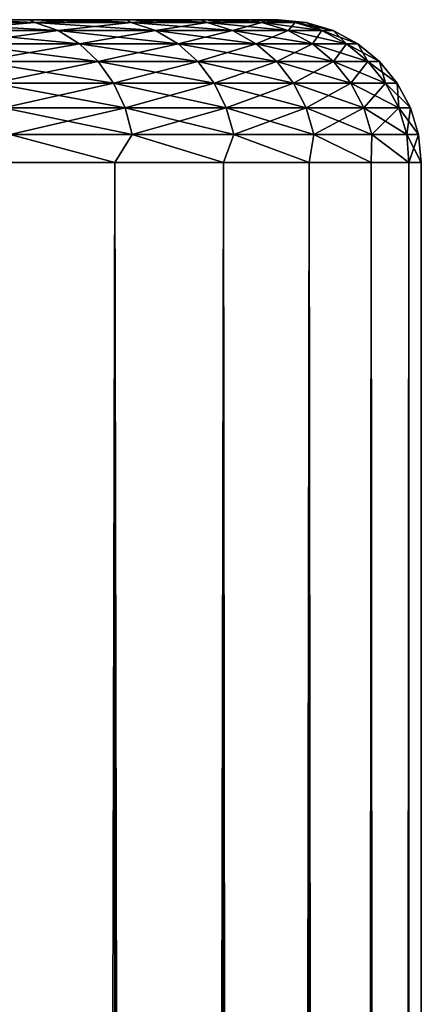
# Model space of a CAD drawing. Extents: x -265 to 265, y 0 to 427.
# Tile 151 of 256: x -237.81 to -235, y 413.1 to 420. Entities that reach past the tile are written whole.
import ezdxf

# ---------------------------------------------------------------- set-up
doc = ezdxf.new("R2010")
doc.units = 0
doc.header["$LTSCALE"] = 65.185185
for name, color, linetype in [('34', 7, 'CONTINUOUS'), ('35', 7, 'CONTINUOUS'), ('36', 7, 'CONTINUOUS'), ('39', 7, 'CONTINUOUS'), ('40', 7, 'CONTINUOUS')]:
    doc.layers.add(name, color=color, linetype=linetype)

msp = doc.modelspace()

# ---------------------------------------------------------------- linework, layer by layer
at = {"layer": '34', "color": 7, "linetype": 'CONTINUOUS'}
for points in [[(-238.1458, 420, 7.4484), (-237.7468, 420, 6.772), (-238.1458, 420, -7.4484), (-238.1458, 420, 7.4484)], [(-238.1458, 420, -7.4484), (-237.7468, 420, 6.772), (-237.7468, 420, -6.772), (-238.1458, 420, -7.4484)], [(-237.7468, 420, 6.772), (-237.3864, 420, 6.0743), (-237.7468, 420, -6.772), (-237.7468, 420, 6.772)], [(-237.7468, 420, -6.772), (-237.3864, 420, 6.0743), (-237.3864, 420, -6.0743), (-237.7468, 420, -6.772)], [(-237.3864, 420, 6.0743), (-237.0657, 420, 5.3575), (-237.3864, 420, -6.0743), (-237.3864, 420, 6.0743)], [(-237.3864, 420, -6.0743), (-237.0657, 420, 5.3575), (-237.0657, 420, -5.3575), (-237.3864, 420, -6.0743)], [(-237.0657, 420, 5.3575), (-236.7856, 420, 4.6238), (-237.0657, 420, -5.3575), (-237.0657, 420, 5.3575)], [(-237.0657, 420, -5.3575), (-236.7856, 420, 4.6238), (-236.7856, 420, -4.6238), (-237.0657, 420, -5.3575)], [(-236.7856, 420, 4.6238), (-236.5471, 420, 3.8756), (-236.7856, 420, -4.6238), (-236.7856, 420, 4.6238)], [(-236.7856, 420, -4.6238), (-236.5471, 420, 3.8756), (-236.5471, 420, -3.8756), (-236.7856, 420, -4.6238)], [(-236.5471, 420, 3.8756), (-236.351, 420, 3.1152), (-236.5471, 420, -3.8756), (-236.5471, 420, 3.8756)], [(-236.5471, 420, -3.8756), (-236.351, 420, 3.1152), (-236.351, 420, -3.1152), (-236.5471, 420, -3.8756)], [(-236.351, 420, 3.1152), (-236.1978, 420, 2.345), (-236.351, 420, -3.1152), (-236.351, 420, 3.1152)], [(-236.351, 420, -3.1152), (-236.1978, 420, 2.345), (-236.1978, 420, -2.345), (-236.351, 420, -3.1152)], [(-236.1978, 420, 2.345), (-236.088, 420, 1.5674), (-236.1978, 420, -2.345), (-236.1978, 420, 2.345)], [(-236.1978, 420, -2.345), (-236.088, 420, 1.5674), (-236.088, 420, -1.5674), (-236.1978, 420, -2.345)], [(-236.088, 420, 1.5674), (-236.022, 420, 0.7849), (-236.088, 420, -1.5674), (-236.088, 420, 1.5674)], [(-236.088, 420, -1.5674), (-236.022, 420, 0.7849), (-236.022, 420, -0.7849), (-236.088, 420, -1.5674)], [(-236.022, 420, 0.7849), (-236, 420), (-236.022, 420, -0.7849), (-236.022, 420, 0.7849)]]:
    msp.add_3dface(points, dxfattribs=at)
at = {"layer": '35', "color": 7, "linetype": 'CONTINUOUS'}
for points in [[(-238.0586, 1, 9.0776), (-237.1471, 1, 7.7333), (-238.0586, 419, 9.0776), (-238.0586, 1, 9.0776)], [(-238.0586, 419, 9.0776), (-237.1471, 1, 7.7333), (-237.1471, 419, 7.7333), (-238.0586, 419, 9.0776)], [(-237.1471, 1, 7.7333), (-236.3864, 1, 6.2983), (-237.1471, 419, 7.7333), (-237.1471, 1, 7.7333)], [(-237.1471, 419, 7.7333), (-236.3864, 1, 6.2983), (-236.3864, 419, 6.2983), (-237.1471, 419, 7.7333)], [(-236.3864, 1, 6.2983), (-235.7852, 1, 4.7895), (-236.3864, 419, 6.2983), (-236.3864, 1, 6.2983)], [(-236.3864, 419, 6.2983), (-235.7852, 1, 4.7895), (-235.7852, 419, 4.7895), (-236.3864, 419, 6.2983)], [(-235.7852, 1, 4.7895), (-235.3507, 1, 3.2246), (-235.7852, 419, 4.7895), (-235.7852, 1, 4.7895)], [(-235.7852, 419, 4.7895), (-235.3507, 1, 3.2246), (-235.3507, 419, 3.2246), (-235.7852, 419, 4.7895)], [(-235.3507, 1, 3.2246), (-235.0879, 1, 1.6218), (-235.3507, 419, 3.2246), (-235.3507, 1, 3.2246)], [(-235.3507, 419, 3.2246), (-235.0879, 1, 1.6218), (-235.0879, 419, 1.6218), (-235.3507, 419, 3.2246)], [(-235.0879, 1, 1.6218), (-235, 1), (-235.0879, 419, 1.6218), (-235.0879, 1, 1.6218)], [(-235.0879, 419, 1.6218), (-235, 1), (-235, 419), (-235.0879, 419, 1.6218)]]:
    msp.add_3dface(points, dxfattribs=at)
at = {"layer": '36', "color": 7, "linetype": 'CONTINUOUS'}
for points in [[(-237.1471, 1, -7.7333), (-238.0586, 1, -9.0776), (-237.1471, 419, -7.7333), (-237.1471, 1, -7.7333)], [(-237.1471, 419, -7.7333), (-238.0586, 1, -9.0776), (-238.0586, 419, -9.0776), (-237.1471, 419, -7.7333)], [(-236.3864, 1, -6.2983), (-237.1471, 1, -7.7333), (-236.3864, 419, -6.2983), (-236.3864, 1, -6.2983)], [(-236.3864, 419, -6.2983), (-237.1471, 1, -7.7333), (-237.1471, 419, -7.7333), (-236.3864, 419, -6.2983)], [(-235.7852, 1, -4.7895), (-236.3864, 1, -6.2983), (-235.7852, 419, -4.7895), (-235.7852, 1, -4.7895)], [(-235.7852, 419, -4.7895), (-236.3864, 1, -6.2983), (-236.3864, 419, -6.2983), (-235.7852, 419, -4.7895)], [(-235.3507, 1, -3.2246), (-235.7852, 1, -4.7895), (-235.3507, 419, -3.2246), (-235.3507, 1, -3.2246)], [(-235.3507, 419, -3.2246), (-235.7852, 1, -4.7895), (-235.7852, 419, -4.7895), (-235.3507, 419, -3.2246)], [(-235.0879, 1, -1.6218), (-235.3507, 1, -3.2246), (-235.0879, 419, -1.6218), (-235.0879, 1, -1.6218)], [(-235.0879, 419, -1.6218), (-235.3507, 1, -3.2246), (-235.3507, 419, -3.2246), (-235.0879, 419, -1.6218)], [(-235, 419), (-235, 1), (-235.0879, 1, -1.6218), (-235, 419)], [(-235, 419), (-235.0879, 1, -1.6218), (-235.0879, 419, -1.6218), (-235, 419)]]:
    msp.add_3dface(points, dxfattribs=at)
at = {"layer": '39', "color": 7, "linetype": 'CONTINUOUS'}
for points in [[(-238.1458, 420, 7.4484), (-238.5821, 420, 8.1014), (-237.7077, 419.981, 7.097), (-238.1458, 420, 7.4484)], [(-237.7077, 419.981, 7.097), (-238.5821, 420, 8.1014), (-238.5169, 419.981, 8.343), (-237.7077, 419.981, 7.097)], [(-237.7077, 419.981, 7.097), (-238.5169, 419.981, 8.343), (-237.545, 419.9243, 7.1909), (-237.7077, 419.981, 7.097)], [(-237.545, 419.9243, 7.1909), (-238.5169, 419.981, 8.343), (-238.3649, 419.9243, 8.4534), (-237.545, 419.9243, 7.1909)], [(-237.7468, 420, 6.772), (-238.1458, 420, 7.4484), (-237.7077, 419.981, 7.097), (-237.7468, 420, 6.772)], [(-237.3864, 420, 6.0743), (-237.7468, 420, 6.772), (-237.0332, 419.981, 5.7732), (-237.3864, 420, 6.0743)], [(-237.0332, 419.981, 5.7732), (-237.7468, 420, 6.772), (-237.7077, 419.981, 7.097), (-237.0332, 419.981, 5.7732)], [(-237.0332, 419.981, 5.7732), (-237.7077, 419.981, 7.097), (-236.8616, 419.9243, 5.8496), (-237.0332, 419.981, 5.7732)], [(-236.8616, 419.9243, 5.8496), (-237.7077, 419.981, 7.097), (-237.545, 419.9243, 7.1909), (-236.8616, 419.9243, 5.8496)], [(-237.0657, 420, 5.3575), (-237.3864, 420, 6.0743), (-237.0332, 419.981, 5.7732), (-237.0657, 420, 5.3575)], [(-236.7856, 420, 4.6238), (-237.0657, 420, 5.3575), (-236.5008, 419.981, 4.3862), (-236.7856, 420, 4.6238)], [(-236.5008, 419.981, 4.3862), (-237.0657, 420, 5.3575), (-237.0332, 419.981, 5.7732), (-236.5008, 419.981, 4.3862)], [(-236.5008, 419.981, 4.3862), (-237.0332, 419.981, 5.7732), (-236.3221, 419.9243, 4.4442), (-236.5008, 419.981, 4.3862)], [(-236.3221, 419.9243, 4.4442), (-237.0332, 419.981, 5.7732), (-236.8616, 419.9243, 5.8496), (-236.3221, 419.9243, 4.4442)], [(-236.5471, 420, 3.8756), (-236.7856, 420, 4.6238), (-236.5008, 419.981, 4.3862), (-236.5471, 420, 3.8756)], [(-236.351, 420, 3.1152), (-236.5471, 420, 3.8756), (-236.1162, 419.981, 2.9511), (-236.351, 420, 3.1152)], [(-236.1162, 419.981, 2.9511), (-236.5471, 420, 3.8756), (-236.5008, 419.981, 4.3862), (-236.1162, 419.981, 2.9511)], [(-236.1162, 419.981, 2.9511), (-236.5008, 419.981, 4.3862), (-235.9325, 419.9243, 2.9901), (-236.1162, 419.981, 2.9511)], [(-235.9325, 419.9243, 2.9901), (-236.5008, 419.981, 4.3862), (-236.3221, 419.9243, 4.4442), (-235.9325, 419.9243, 2.9901)], [(-236.1978, 420, 2.345), (-236.351, 420, 3.1152), (-236.1162, 419.981, 2.9511), (-236.1978, 420, 2.345)], [(-236.088, 420, 1.5674), (-236.1978, 420, 2.345), (-235.8838, 419.981, 1.4837), (-236.088, 420, 1.5674)], [(-235.8838, 419.981, 1.4837), (-236.1978, 420, 2.345), (-236.1162, 419.981, 2.9511), (-235.8838, 419.981, 1.4837)], [(-235.8838, 419.981, 1.4837), (-236.1162, 419.981, 2.9511), (-235.697, 419.9243, 1.5033), (-235.8838, 419.981, 1.4837)], [(-235.697, 419.9243, 1.5033), (-236.1162, 419.981, 2.9511), (-235.9325, 419.9243, 2.9901), (-235.697, 419.9243, 1.5033)], [(-236.022, 420, 0.7849), (-236.088, 420, 1.5674), (-235.8838, 419.981, 1.4837), (-236.022, 420, 0.7849)], [(-236, 420), (-236.022, 420, 0.7849), (-235.8061, 419.981), (-236, 420)], [(-235.8061, 419.981), (-236.022, 420, 0.7849), (-235.8838, 419.981, 1.4837), (-235.8061, 419.981)], [(-235.8061, 419.981), (-235.8838, 419.981, 1.4837), (-235.6182, 419.9243), (-235.8061, 419.981)], [(-235.6182, 419.9243), (-235.8838, 419.981, 1.4837), (-235.697, 419.9243, 1.5033), (-235.6182, 419.9243)], [(-237.545, 419.9243, 7.1909), (-238.3649, 419.9243, 8.4534), (-237.3951, 419.8319, 7.2775), (-237.545, 419.9243, 7.1909)], [(-237.3951, 419.8319, 7.2775), (-238.3649, 419.9243, 8.4534), (-238.2248, 419.8319, 8.5552), (-237.3951, 419.8319, 7.2775)], [(-236.8616, 419.9243, 5.8496), (-237.545, 419.9243, 7.1909), (-236.7034, 419.8319, 5.92), (-236.8616, 419.9243, 5.8496)], [(-236.7034, 419.8319, 5.92), (-237.545, 419.9243, 7.1909), (-237.3951, 419.8319, 7.2775), (-236.7034, 419.8319, 5.92)], [(-236.3221, 419.9243, 4.4442), (-236.8616, 419.9243, 5.8496), (-236.1575, 419.8319, 4.4977), (-236.3221, 419.9243, 4.4442)], [(-236.1575, 419.8319, 4.4977), (-236.8616, 419.9243, 5.8496), (-236.7034, 419.8319, 5.92), (-236.1575, 419.8319, 4.4977)], [(-235.9325, 419.9243, 2.9901), (-236.3221, 419.9243, 4.4442), (-235.7631, 419.8319, 3.0261), (-235.9325, 419.9243, 2.9901)], [(-235.7631, 419.8319, 3.0261), (-236.3221, 419.9243, 4.4442), (-236.1575, 419.8319, 4.4977), (-235.7631, 419.8319, 3.0261)], [(-235.697, 419.9243, 1.5033), (-235.9325, 419.9243, 2.9901), (-235.5248, 419.8319, 1.5214), (-235.697, 419.9243, 1.5033)], [(-235.5248, 419.8319, 1.5214), (-235.9325, 419.9243, 2.9901), (-235.7631, 419.8319, 3.0261), (-235.5248, 419.8319, 1.5214)], [(-235.6182, 419.9243), (-235.697, 419.9243, 1.5033), (-235.4451, 419.8319), (-235.6182, 419.9243)], [(-235.4451, 419.8319), (-235.697, 419.9243, 1.5033), (-235.5248, 419.8319, 1.5214), (-235.4451, 419.8319)], [(-237.3951, 419.8319, 7.2775), (-238.2248, 419.8319, 8.5552), (-237.2636, 419.7075, 7.3533), (-237.3951, 419.8319, 7.2775)], [(-237.2636, 419.7075, 7.3533), (-238.2248, 419.8319, 8.5552), (-238.102, 419.7075, 8.6444), (-237.2636, 419.7075, 7.3533)], [(-236.7034, 419.8319, 5.92), (-237.3951, 419.8319, 7.2775), (-236.5648, 419.7075, 5.9817), (-236.7034, 419.8319, 5.92)], [(-236.5648, 419.7075, 5.9817), (-237.3951, 419.8319, 7.2775), (-237.2636, 419.7075, 7.3533), (-236.5648, 419.7075, 5.9817)], [(-236.1575, 419.8319, 4.4977), (-236.7034, 419.8319, 5.92), (-236.0131, 419.7075, 4.5446), (-236.1575, 419.8319, 4.4977)], [(-236.0131, 419.7075, 4.5446), (-236.7034, 419.8319, 5.92), (-236.5648, 419.7075, 5.9817), (-236.0131, 419.7075, 4.5446)], [(-235.7631, 419.8319, 3.0261), (-236.1575, 419.8319, 4.4977), (-235.6147, 419.7075, 3.0577), (-235.7631, 419.8319, 3.0261)], [(-235.6147, 419.7075, 3.0577), (-236.1575, 419.8319, 4.4977), (-236.0131, 419.7075, 4.5446), (-235.6147, 419.7075, 3.0577)], [(-235.5248, 419.8319, 1.5214), (-235.7631, 419.8319, 3.0261), (-235.3739, 419.7075, 1.5373), (-235.5248, 419.8319, 1.5214)], [(-235.3739, 419.7075, 1.5373), (-235.7631, 419.8319, 3.0261), (-235.6147, 419.7075, 3.0577), (-235.3739, 419.7075, 1.5373)], [(-235.4451, 419.8319), (-235.5248, 419.8319, 1.5214), (-235.2933, 419.7075), (-235.4451, 419.8319)], [(-235.2933, 419.7075), (-235.5248, 419.8319, 1.5214), (-235.3739, 419.7075, 1.5373), (-235.2933, 419.7075)], [(-237.2636, 419.7075, 7.3533), (-238.102, 419.7075, 8.6444), (-237.1558, 419.5559, 7.4156), (-237.2636, 419.7075, 7.3533)], [(-237.1558, 419.5559, 7.4156), (-238.102, 419.7075, 8.6444), (-238.0013, 419.5559, 8.7176), (-237.1558, 419.5559, 7.4156)], [(-236.5648, 419.7075, 5.9817), (-237.2636, 419.7075, 7.3533), (-236.451, 419.5559, 6.0324), (-236.5648, 419.7075, 5.9817)], [(-236.451, 419.5559, 6.0324), (-237.2636, 419.7075, 7.3533), (-237.1558, 419.5559, 7.4156), (-236.451, 419.5559, 6.0324)], [(-236.0131, 419.7075, 4.5446), (-236.5648, 419.7075, 5.9817), (-235.8946, 419.5559, 4.5831), (-236.0131, 419.7075, 4.5446)], [(-235.8946, 419.5559, 4.5831), (-236.5648, 419.7075, 5.9817), (-236.451, 419.5559, 6.0324), (-235.8946, 419.5559, 4.5831)], [(-235.6147, 419.7075, 3.0577), (-236.0131, 419.7075, 4.5446), (-235.4928, 419.5559, 3.0836), (-235.6147, 419.7075, 3.0577)], [(-235.4928, 419.5559, 3.0836), (-236.0131, 419.7075, 4.5446), (-235.8946, 419.5559, 4.5831), (-235.4928, 419.5559, 3.0836)], [(-235.3739, 419.7075, 1.5373), (-235.6147, 419.7075, 3.0577), (-235.25, 419.5559, 1.5503), (-235.3739, 419.7075, 1.5373)], [(-235.25, 419.5559, 1.5503), (-235.6147, 419.7075, 3.0577), (-235.4928, 419.5559, 3.0836), (-235.25, 419.5559, 1.5503)], [(-235.2933, 419.7075), (-235.3739, 419.7075, 1.5373), (-235.1687, 419.5559), (-235.2933, 419.7075)], [(-235.1687, 419.5559), (-235.3739, 419.7075, 1.5373), (-235.25, 419.5559, 1.5503), (-235.1687, 419.5559)], [(-237.1558, 419.5559, 7.4156), (-238.0013, 419.5559, 8.7176), (-237.0756, 419.3829, 7.4619), (-237.1558, 419.5559, 7.4156)], [(-237.0756, 419.3829, 7.4619), (-238.0013, 419.5559, 8.7176), (-237.9264, 419.3829, 8.772), (-237.0756, 419.3829, 7.4619)], [(-236.451, 419.5559, 6.0324), (-237.1558, 419.5559, 7.4156), (-236.3664, 419.3829, 6.0701), (-236.451, 419.5559, 6.0324)], [(-236.3664, 419.3829, 6.0701), (-237.1558, 419.5559, 7.4156), (-237.0756, 419.3829, 7.4619), (-236.3664, 419.3829, 6.0701)], [(-235.8946, 419.5559, 4.5831), (-236.451, 419.5559, 6.0324), (-235.8066, 419.3829, 4.6117), (-235.8946, 419.5559, 4.5831)], [(-235.8066, 419.3829, 4.6117), (-236.451, 419.5559, 6.0324), (-236.3664, 419.3829, 6.0701), (-235.8066, 419.3829, 4.6117)], [(-235.4928, 419.5559, 3.0836), (-235.8946, 419.5559, 4.5831), (-235.4023, 419.3829, 3.1028), (-235.4928, 419.5559, 3.0836)], [(-235.4023, 419.3829, 3.1028), (-235.8946, 419.5559, 4.5831), (-235.8066, 419.3829, 4.6117), (-235.4023, 419.3829, 3.1028)], [(-235.25, 419.5559, 1.5503), (-235.4928, 419.5559, 3.0836), (-235.1579, 419.3829, 1.56), (-235.25, 419.5559, 1.5503)], [(-235.1579, 419.3829, 1.56), (-235.4928, 419.5559, 3.0836), (-235.4023, 419.3829, 3.1028), (-235.1579, 419.3829, 1.56)], [(-235.1687, 419.5559), (-235.25, 419.5559, 1.5503), (-235.0762, 419.3829), (-235.1687, 419.5559)], [(-235.0762, 419.3829), (-235.25, 419.5559, 1.5503), (-235.1579, 419.3829, 1.56), (-235.0762, 419.3829)], [(-237.0756, 419.3829, 7.4619), (-237.9264, 419.3829, 8.772), (-237.0263, 419.1951, 7.4904), (-237.0756, 419.3829, 7.4619)], [(-237.0263, 419.1951, 7.4904), (-237.9264, 419.3829, 8.772), (-237.8803, 419.1951, 8.8055), (-237.0263, 419.1951, 7.4904)], [(-236.3664, 419.3829, 6.0701), (-237.0756, 419.3829, 7.4619), (-236.3144, 419.1951, 6.0932), (-236.3664, 419.3829, 6.0701)], [(-236.3144, 419.1951, 6.0932), (-237.0756, 419.3829, 7.4619), (-237.0263, 419.1951, 7.4904), (-236.3144, 419.1951, 6.0932)], [(-235.8066, 419.3829, 4.6117), (-236.3664, 419.3829, 6.0701), (-235.7524, 419.1951, 4.6293), (-235.8066, 419.3829, 4.6117)], [(-235.7524, 419.1951, 4.6293), (-236.3664, 419.3829, 6.0701), (-236.3144, 419.1951, 6.0932), (-235.7524, 419.1951, 4.6293)], [(-235.4023, 419.3829, 3.1028), (-235.8066, 419.3829, 4.6117), (-235.3466, 419.1951, 3.1147), (-235.4023, 419.3829, 3.1028)], [(-235.3466, 419.1951, 3.1147), (-235.8066, 419.3829, 4.6117), (-235.7524, 419.1951, 4.6293), (-235.3466, 419.1951, 3.1147)], [(-235.1579, 419.3829, 1.56), (-235.4023, 419.3829, 3.1028), (-235.1013, 419.1951, 1.5659), (-235.1579, 419.3829, 1.56)], [(-235.1013, 419.1951, 1.5659), (-235.4023, 419.3829, 3.1028), (-235.3466, 419.1951, 3.1147), (-235.1013, 419.1951, 1.5659)], [(-235.0762, 419.3829), (-235.1579, 419.3829, 1.56), (-235.0192, 419.1951), (-235.0762, 419.3829)], [(-235.0192, 419.1951), (-235.1579, 419.3829, 1.56), (-235.1013, 419.1951, 1.5659), (-235.0192, 419.1951)], [(-238.0586, 419, 9.0776), (-237.1471, 419, 7.7333), (-237.8803, 419.1951, 8.8055), (-238.0586, 419, 9.0776)], [(-237.1471, 419, 7.7333), (-237.0263, 419.1951, 7.4904), (-237.8803, 419.1951, 8.8055), (-237.1471, 419, 7.7333)], [(-237.1471, 419, 7.7333), (-236.3864, 419, 6.2983), (-237.0263, 419.1951, 7.4904), (-237.1471, 419, 7.7333)], [(-236.3864, 419, 6.2983), (-236.3144, 419.1951, 6.0932), (-237.0263, 419.1951, 7.4904), (-236.3864, 419, 6.2983)], [(-236.3864, 419, 6.2983), (-235.7852, 419, 4.7895), (-236.3144, 419.1951, 6.0932), (-236.3864, 419, 6.2983)], [(-235.7852, 419, 4.7895), (-235.7524, 419.1951, 4.6293), (-236.3144, 419.1951, 6.0932), (-235.7852, 419, 4.7895)], [(-235.7852, 419, 4.7895), (-235.3507, 419, 3.2246), (-235.7524, 419.1951, 4.6293), (-235.7852, 419, 4.7895)], [(-235.3507, 419, 3.2246), (-235.3466, 419.1951, 3.1147), (-235.7524, 419.1951, 4.6293), (-235.3507, 419, 3.2246)], [(-235.3507, 419, 3.2246), (-235.0879, 419, 1.6218), (-235.3466, 419.1951, 3.1147), (-235.3507, 419, 3.2246)], [(-235.0879, 419, 1.6218), (-235.1013, 419.1951, 1.5659), (-235.3466, 419.1951, 3.1147), (-235.0879, 419, 1.6218)], [(-235.0879, 419, 1.6218), (-235, 419), (-235.1013, 419.1951, 1.5659), (-235.0879, 419, 1.6218)], [(-235, 419), (-235.0192, 419.1951), (-235.1013, 419.1951, 1.5659), (-235, 419)]]:
    msp.add_3dface(points, dxfattribs=at)
at = {"layer": '40', "color": 7, "linetype": 'CONTINUOUS'}
for points in [[(-238.5169, 419.981, -8.343), (-238.1458, 420, -7.4484), (-237.7077, 419.981, -7.097), (-238.5169, 419.981, -8.343)], [(-238.5169, 419.981, -8.343), (-237.7077, 419.981, -7.097), (-238.3649, 419.9243, -8.4534), (-238.5169, 419.981, -8.343)], [(-238.3649, 419.9243, -8.4534), (-237.7077, 419.981, -7.097), (-237.545, 419.9243, -7.1909), (-238.3649, 419.9243, -8.4534)], [(-238.1458, 420, -7.4484), (-237.7468, 420, -6.772), (-237.7077, 419.981, -7.097), (-238.1458, 420, -7.4484)], [(-237.7468, 420, -6.772), (-237.3864, 420, -6.0743), (-237.7077, 419.981, -7.097), (-237.7468, 420, -6.772)], [(-237.7077, 419.981, -7.097), (-237.3864, 420, -6.0743), (-237.0332, 419.981, -5.7732), (-237.7077, 419.981, -7.097)], [(-237.7077, 419.981, -7.097), (-237.0332, 419.981, -5.7732), (-237.545, 419.9243, -7.1909), (-237.7077, 419.981, -7.097)], [(-237.545, 419.9243, -7.1909), (-237.0332, 419.981, -5.7732), (-236.8616, 419.9243, -5.8496), (-237.545, 419.9243, -7.1909)], [(-237.3864, 420, -6.0743), (-237.0657, 420, -5.3575), (-237.0332, 419.981, -5.7732), (-237.3864, 420, -6.0743)], [(-237.0657, 420, -5.3575), (-236.7856, 420, -4.6238), (-237.0332, 419.981, -5.7732), (-237.0657, 420, -5.3575)], [(-237.0332, 419.981, -5.7732), (-236.7856, 420, -4.6238), (-236.5008, 419.981, -4.3862), (-237.0332, 419.981, -5.7732)], [(-237.0332, 419.981, -5.7732), (-236.5008, 419.981, -4.3862), (-236.8616, 419.9243, -5.8496), (-237.0332, 419.981, -5.7732)], [(-236.8616, 419.9243, -5.8496), (-236.5008, 419.981, -4.3862), (-236.3221, 419.9243, -4.4442), (-236.8616, 419.9243, -5.8496)], [(-236.7856, 420, -4.6238), (-236.5471, 420, -3.8756), (-236.5008, 419.981, -4.3862), (-236.7856, 420, -4.6238)], [(-236.5471, 420, -3.8756), (-236.351, 420, -3.1152), (-236.5008, 419.981, -4.3862), (-236.5471, 420, -3.8756)], [(-236.5008, 419.981, -4.3862), (-236.351, 420, -3.1152), (-236.1162, 419.981, -2.9511), (-236.5008, 419.981, -4.3862)], [(-236.5008, 419.981, -4.3862), (-236.1162, 419.981, -2.9511), (-236.3221, 419.9243, -4.4442), (-236.5008, 419.981, -4.3862)], [(-236.351, 420, -3.1152), (-236.1978, 420, -2.345), (-236.1162, 419.981, -2.9511), (-236.351, 420, -3.1152)], [(-236.3221, 419.9243, -4.4442), (-236.1162, 419.981, -2.9511), (-235.9325, 419.9243, -2.9901), (-236.3221, 419.9243, -4.4442)], [(-236.1978, 420, -2.345), (-236.088, 420, -1.5674), (-236.1162, 419.981, -2.9511), (-236.1978, 420, -2.345)], [(-236.1162, 419.981, -2.9511), (-236.088, 420, -1.5674), (-235.8838, 419.981, -1.4837), (-236.1162, 419.981, -2.9511)], [(-236.1162, 419.981, -2.9511), (-235.8838, 419.981, -1.4837), (-235.9325, 419.9243, -2.9901), (-236.1162, 419.981, -2.9511)], [(-236.088, 420, -1.5674), (-236.022, 420, -0.7849), (-235.8838, 419.981, -1.4837), (-236.088, 420, -1.5674)], [(-236.022, 420, -0.7849), (-236, 420), (-235.8838, 419.981, -1.4837), (-236.022, 420, -0.7849)], [(-236, 420), (-235.8061, 419.981), (-235.8838, 419.981, -1.4837), (-236, 420)], [(-235.9325, 419.9243, -2.9901), (-235.8838, 419.981, -1.4837), (-235.697, 419.9243, -1.5033), (-235.9325, 419.9243, -2.9901)], [(-235.8838, 419.981, -1.4837), (-235.8061, 419.981), (-235.697, 419.9243, -1.5033), (-235.8838, 419.981, -1.4837)], [(-235.8061, 419.981), (-235.6182, 419.9243), (-235.697, 419.9243, -1.5033), (-235.8061, 419.981)], [(-238.3649, 419.9243, -8.4534), (-237.545, 419.9243, -7.1909), (-238.2248, 419.8319, -8.5552), (-238.3649, 419.9243, -8.4534)], [(-238.2248, 419.8319, -8.5552), (-237.545, 419.9243, -7.1909), (-237.3951, 419.8319, -7.2775), (-238.2248, 419.8319, -8.5552)], [(-237.545, 419.9243, -7.1909), (-236.8616, 419.9243, -5.8496), (-237.3951, 419.8319, -7.2775), (-237.545, 419.9243, -7.1909)], [(-237.3951, 419.8319, -7.2775), (-236.8616, 419.9243, -5.8496), (-236.7034, 419.8319, -5.92), (-237.3951, 419.8319, -7.2775)], [(-236.8616, 419.9243, -5.8496), (-236.3221, 419.9243, -4.4442), (-236.7034, 419.8319, -5.92), (-236.8616, 419.9243, -5.8496)], [(-236.7034, 419.8319, -5.92), (-236.3221, 419.9243, -4.4442), (-236.1575, 419.8319, -4.4977), (-236.7034, 419.8319, -5.92)], [(-236.3221, 419.9243, -4.4442), (-235.9325, 419.9243, -2.9901), (-236.1575, 419.8319, -4.4977), (-236.3221, 419.9243, -4.4442)], [(-236.1575, 419.8319, -4.4977), (-235.9325, 419.9243, -2.9901), (-235.7631, 419.8319, -3.0261), (-236.1575, 419.8319, -4.4977)], [(-235.9325, 419.9243, -2.9901), (-235.697, 419.9243, -1.5033), (-235.7631, 419.8319, -3.0261), (-235.9325, 419.9243, -2.9901)], [(-235.7631, 419.8319, -3.0261), (-235.697, 419.9243, -1.5033), (-235.5248, 419.8319, -1.5214), (-235.7631, 419.8319, -3.0261)], [(-235.697, 419.9243, -1.5033), (-235.6182, 419.9243), (-235.5248, 419.8319, -1.5214), (-235.697, 419.9243, -1.5033)], [(-235.6182, 419.9243), (-235.4451, 419.8319), (-235.5248, 419.8319, -1.5214), (-235.6182, 419.9243)], [(-238.2248, 419.8319, -8.5552), (-237.3951, 419.8319, -7.2775), (-238.102, 419.7075, -8.6444), (-238.2248, 419.8319, -8.5552)], [(-238.102, 419.7075, -8.6444), (-237.3951, 419.8319, -7.2775), (-237.2636, 419.7075, -7.3533), (-238.102, 419.7075, -8.6444)], [(-237.3951, 419.8319, -7.2775), (-236.7034, 419.8319, -5.92), (-237.2636, 419.7075, -7.3533), (-237.3951, 419.8319, -7.2775)], [(-237.2636, 419.7075, -7.3533), (-236.7034, 419.8319, -5.92), (-236.5648, 419.7075, -5.9817), (-237.2636, 419.7075, -7.3533)], [(-236.7034, 419.8319, -5.92), (-236.1575, 419.8319, -4.4977), (-236.5648, 419.7075, -5.9817), (-236.7034, 419.8319, -5.92)], [(-236.5648, 419.7075, -5.9817), (-236.1575, 419.8319, -4.4977), (-236.0131, 419.7075, -4.5446), (-236.5648, 419.7075, -5.9817)], [(-236.1575, 419.8319, -4.4977), (-235.7631, 419.8319, -3.0261), (-236.0131, 419.7075, -4.5446), (-236.1575, 419.8319, -4.4977)], [(-236.0131, 419.7075, -4.5446), (-235.7631, 419.8319, -3.0261), (-235.6147, 419.7075, -3.0577), (-236.0131, 419.7075, -4.5446)], [(-235.7631, 419.8319, -3.0261), (-235.5248, 419.8319, -1.5214), (-235.6147, 419.7075, -3.0577), (-235.7631, 419.8319, -3.0261)], [(-235.6147, 419.7075, -3.0577), (-235.5248, 419.8319, -1.5214), (-235.3739, 419.7075, -1.5373), (-235.6147, 419.7075, -3.0577)], [(-235.5248, 419.8319, -1.5214), (-235.4451, 419.8319), (-235.3739, 419.7075, -1.5373), (-235.5248, 419.8319, -1.5214)], [(-235.4451, 419.8319), (-235.2933, 419.7075), (-235.3739, 419.7075, -1.5373), (-235.4451, 419.8319)], [(-238.102, 419.7075, -8.6444), (-237.2636, 419.7075, -7.3533), (-238.0013, 419.5559, -8.7176), (-238.102, 419.7075, -8.6444)], [(-238.0013, 419.5559, -8.7176), (-237.2636, 419.7075, -7.3533), (-237.1558, 419.5559, -7.4156), (-238.0013, 419.5559, -8.7176)], [(-237.2636, 419.7075, -7.3533), (-236.5648, 419.7075, -5.9817), (-237.1558, 419.5559, -7.4156), (-237.2636, 419.7075, -7.3533)], [(-237.1558, 419.5559, -7.4156), (-236.5648, 419.7075, -5.9817), (-236.451, 419.5559, -6.0324), (-237.1558, 419.5559, -7.4156)], [(-236.5648, 419.7075, -5.9817), (-236.0131, 419.7075, -4.5446), (-236.451, 419.5559, -6.0324), (-236.5648, 419.7075, -5.9817)], [(-236.451, 419.5559, -6.0324), (-236.0131, 419.7075, -4.5446), (-235.8946, 419.5559, -4.5831), (-236.451, 419.5559, -6.0324)], [(-236.0131, 419.7075, -4.5446), (-235.6147, 419.7075, -3.0577), (-235.8946, 419.5559, -4.5831), (-236.0131, 419.7075, -4.5446)], [(-235.8946, 419.5559, -4.5831), (-235.6147, 419.7075, -3.0577), (-235.4928, 419.5559, -3.0836), (-235.8946, 419.5559, -4.5831)], [(-235.6147, 419.7075, -3.0577), (-235.3739, 419.7075, -1.5373), (-235.4928, 419.5559, -3.0836), (-235.6147, 419.7075, -3.0577)], [(-235.4928, 419.5559, -3.0836), (-235.3739, 419.7075, -1.5373), (-235.25, 419.5559, -1.5503), (-235.4928, 419.5559, -3.0836)], [(-235.3739, 419.7075, -1.5373), (-235.2933, 419.7075), (-235.25, 419.5559, -1.5503), (-235.3739, 419.7075, -1.5373)], [(-235.2933, 419.7075), (-235.1687, 419.5559), (-235.25, 419.5559, -1.5503), (-235.2933, 419.7075)], [(-238.0013, 419.5559, -8.7176), (-237.1558, 419.5559, -7.4156), (-237.9264, 419.3829, -8.772), (-238.0013, 419.5559, -8.7176)], [(-237.9264, 419.3829, -8.772), (-237.1558, 419.5559, -7.4156), (-237.0756, 419.3829, -7.4619), (-237.9264, 419.3829, -8.772)], [(-237.1558, 419.5559, -7.4156), (-236.451, 419.5559, -6.0324), (-237.0756, 419.3829, -7.4619), (-237.1558, 419.5559, -7.4156)], [(-237.0756, 419.3829, -7.4619), (-236.451, 419.5559, -6.0324), (-236.3664, 419.3829, -6.0701), (-237.0756, 419.3829, -7.4619)], [(-236.451, 419.5559, -6.0324), (-235.8946, 419.5559, -4.5831), (-236.3664, 419.3829, -6.0701), (-236.451, 419.5559, -6.0324)], [(-236.3664, 419.3829, -6.0701), (-235.8946, 419.5559, -4.5831), (-235.8066, 419.3829, -4.6117), (-236.3664, 419.3829, -6.0701)], [(-235.8946, 419.5559, -4.5831), (-235.4928, 419.5559, -3.0836), (-235.8066, 419.3829, -4.6117), (-235.8946, 419.5559, -4.5831)], [(-235.8066, 419.3829, -4.6117), (-235.4928, 419.5559, -3.0836), (-235.4023, 419.3829, -3.1028), (-235.8066, 419.3829, -4.6117)], [(-235.4928, 419.5559, -3.0836), (-235.25, 419.5559, -1.5503), (-235.4023, 419.3829, -3.1028), (-235.4928, 419.5559, -3.0836)], [(-235.4023, 419.3829, -3.1028), (-235.25, 419.5559, -1.5503), (-235.1579, 419.3829, -1.56), (-235.4023, 419.3829, -3.1028)], [(-235.25, 419.5559, -1.5503), (-235.1687, 419.5559), (-235.1579, 419.3829, -1.56), (-235.25, 419.5559, -1.5503)], [(-235.1687, 419.5559), (-235.0762, 419.3829), (-235.1579, 419.3829, -1.56), (-235.1687, 419.5559)], [(-237.9264, 419.3829, -8.772), (-237.0756, 419.3829, -7.4619), (-237.8803, 419.1951, -8.8055), (-237.9264, 419.3829, -8.772)], [(-237.8803, 419.1951, -8.8055), (-237.0756, 419.3829, -7.4619), (-237.0263, 419.1951, -7.4904), (-237.8803, 419.1951, -8.8055)], [(-237.0756, 419.3829, -7.4619), (-236.3664, 419.3829, -6.0701), (-237.0263, 419.1951, -7.4904), (-237.0756, 419.3829, -7.4619)], [(-237.0263, 419.1951, -7.4904), (-236.3664, 419.3829, -6.0701), (-236.3144, 419.1951, -6.0932), (-237.0263, 419.1951, -7.4904)], [(-236.3664, 419.3829, -6.0701), (-235.8066, 419.3829, -4.6117), (-236.3144, 419.1951, -6.0932), (-236.3664, 419.3829, -6.0701)], [(-236.3144, 419.1951, -6.0932), (-235.8066, 419.3829, -4.6117), (-235.7524, 419.1951, -4.6293), (-236.3144, 419.1951, -6.0932)], [(-235.8066, 419.3829, -4.6117), (-235.4023, 419.3829, -3.1028), (-235.7524, 419.1951, -4.6293), (-235.8066, 419.3829, -4.6117)], [(-235.7524, 419.1951, -4.6293), (-235.4023, 419.3829, -3.1028), (-235.3466, 419.1951, -3.1147), (-235.7524, 419.1951, -4.6293)], [(-235.4023, 419.3829, -3.1028), (-235.1579, 419.3829, -1.56), (-235.3466, 419.1951, -3.1147), (-235.4023, 419.3829, -3.1028)], [(-235.3466, 419.1951, -3.1147), (-235.1579, 419.3829, -1.56), (-235.1013, 419.1951, -1.5659), (-235.3466, 419.1951, -3.1147)], [(-235.1579, 419.3829, -1.56), (-235.0762, 419.3829), (-235.1013, 419.1951, -1.5659), (-235.1579, 419.3829, -1.56)], [(-235.0762, 419.3829), (-235.0192, 419.1951), (-235.1013, 419.1951, -1.5659), (-235.0762, 419.3829)], [(-237.1471, 419, -7.7333), (-238.0586, 419, -9.0776), (-237.8803, 419.1951, -8.8055), (-237.1471, 419, -7.7333)], [(-237.1471, 419, -7.7333), (-237.8803, 419.1951, -8.8055), (-237.0263, 419.1951, -7.4904), (-237.1471, 419, -7.7333)], [(-236.3864, 419, -6.2983), (-237.1471, 419, -7.7333), (-237.0263, 419.1951, -7.4904), (-236.3864, 419, -6.2983)], [(-236.3864, 419, -6.2983), (-237.0263, 419.1951, -7.4904), (-236.3144, 419.1951, -6.0932), (-236.3864, 419, -6.2983)], [(-235.7852, 419, -4.7895), (-236.3864, 419, -6.2983), (-236.3144, 419.1951, -6.0932), (-235.7852, 419, -4.7895)], [(-235.7852, 419, -4.7895), (-236.3144, 419.1951, -6.0932), (-235.7524, 419.1951, -4.6293), (-235.7852, 419, -4.7895)], [(-235.3507, 419, -3.2246), (-235.7852, 419, -4.7895), (-235.7524, 419.1951, -4.6293), (-235.3507, 419, -3.2246)], [(-235.3507, 419, -3.2246), (-235.7524, 419.1951, -4.6293), (-235.3466, 419.1951, -3.1147), (-235.3507, 419, -3.2246)], [(-235.0879, 419, -1.6218), (-235.3507, 419, -3.2246), (-235.3466, 419.1951, -3.1147), (-235.0879, 419, -1.6218)], [(-235.0879, 419, -1.6218), (-235.3466, 419.1951, -3.1147), (-235.1013, 419.1951, -1.5659), (-235.0879, 419, -1.6218)], [(-235.0192, 419.1951), (-235.0879, 419, -1.6218), (-235.1013, 419.1951, -1.5659), (-235.0192, 419.1951)], [(-235, 419), (-235.0879, 419, -1.6218), (-235.0192, 419.1951), (-235, 419)]]:
    msp.add_3dface(points, dxfattribs=at)

doc.saveas('drawing.dxf')
